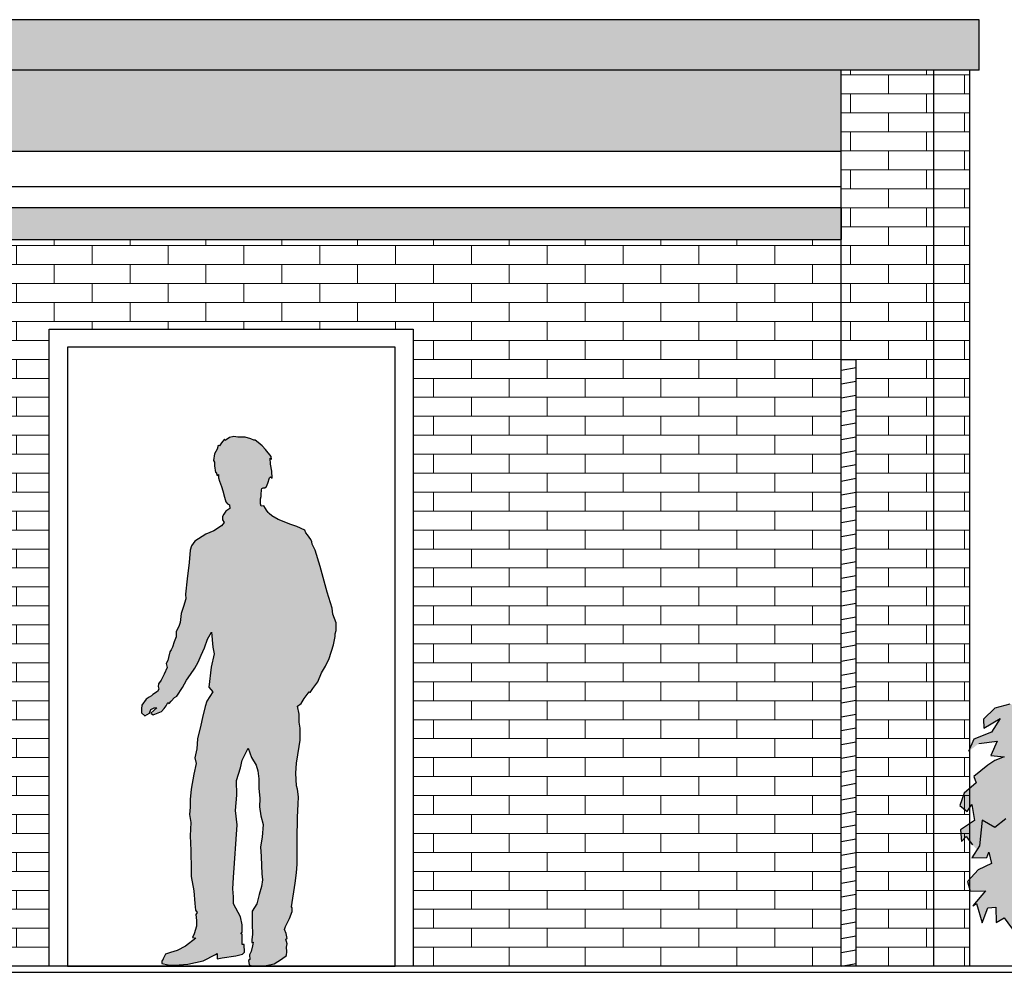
# Model space of a CAD drawing. Extents: x -73 to 359, y -4 to 85.
# Tile 89 of 151: x 114.17 to 117.41, y 18.38 to 21.52. Entities that reach past the tile are written whole.
import ezdxf

# ---------------------------------------------------------------- set-up
doc = ezdxf.new("R2010")
doc.units = 0
doc.header["$MEASUREMENT"] = 0
doc.linetypes.add('Strichpunktlinie', pattern=[0.006703, 0.003528, -0.001764, 0, -0.001411])
for name, color, linetype in [('Ansicht_Nord Garagen_4_P_ZE_SYMBOL', 7, 'Continuous'), ('Ansicht_Nord Garagen_4_R_NT_DACH', 7, 'Continuous'), ('Ansicht_Nord Garagen_4_R_NT_INNENWAND', 7, 'Continuous'), ('Ansicht_Nord Garagen_4_R_NT_TUER', 7, 'Continuous'), ('Ansicht_Nord Garagen_4_R_TR_AUSSENWAND', 7, 'Continuous'), ('Ansicht_Nord Garagen_4_R_TR_BODEN', 7, 'Continuous'), ('Ansicht_Nord Garagen_4_R_TR_HIDDEN', 7, 'Continuous'), ('Ansicht_Nord Garagen_4_Schraffuren', 7, 'Continuous')]:
    doc.layers.add(name, color=color, linetype=linetype)
pattern_1 = [(0, (48.282915, -1.6025), (0, 0.0625), []), (90, (48.28291, -1.6025), (-0.25, 0), [0.0625, -0.0625]), (90, (48.40791, -1.54), (-0.25, 0), [0.0625, -0.0625])]

msp = doc.modelspace()

# ---------------------------------------------------------------- hatches: boundary and pattern name
at = {"layer": 'Ansicht_Nord Garagen_4_P_ZE_SYMBOL', "linetype": 'Continuous', "lineweight": 13, "ltscale": 1000}
msp.add_hatch(color=7, dxfattribs=at).paths.add_polyline_path([(114.572, 19.2578), (114.5706, 19.2458), (114.5711, 19.2329), (114.5821, 19.2231), (114.5975, 19.232), (114.6017, 19.2433), (114.612, 19.2488), (114.6208, 19.2491), (114.6013, 19.2318), (114.6086, 19.2262), (114.6365, 19.2366), (114.6455, 19.2469), (114.6514, 19.2559), (114.6569, 19.2672), (114.6613, 19.2631), (114.668, 19.2717), (114.6795, 19.2835), (114.687, 19.2875), (114.7058, 19.3166), (114.7189, 19.34), (114.7326, 19.3592), (114.7461, 19.3799), (114.7572, 19.4001), (114.7671, 19.4226), (114.778, 19.4471), (114.7884, 19.4758), (114.801, 19.4987), (114.8057, 19.4495), (114.8107, 19.4276), (114.8003, 19.3831), (114.7922, 19.3177), (114.8059, 19.3024), (114.7861, 19.2709), (114.7807, 19.2534), (114.772, 19.2168), (114.7658, 19.1921), (114.7556, 19.1472), (114.7526, 19.1139), (114.7467, 19.0845), (114.751, 19.0656), (114.7436, 19.0302), (114.734, 18.9812), (114.7316, 18.9475), (114.7313, 18.9217), (114.7293, 18.8972), (114.7337, 18.8717), (114.7311, 18.827), (114.7336, 18.7793), (114.7344, 18.7157), (114.7345, 18.6929), (114.7427, 18.6456), (114.7467, 18.6043), (114.7481, 18.5827), (114.7541, 18.5746), (114.7499, 18.5682), (114.7519, 18.5485), (114.7515, 18.5299), (114.7444, 18.5045), (114.7382, 18.4922), (114.7497, 18.4902), (114.7162, 18.4636), (114.6886, 18.4493), (114.666, 18.4433), (114.65, 18.4368), (114.6417, 18.4224), (114.6403, 18.4167), (114.6376, 18.4155), (114.6373, 18.4065), (114.6589, 18.4017), (114.6806, 18.4015), (114.7233, 18.4038), (114.7738, 18.4154), (114.815, 18.4362), (114.8204, 18.4394), (114.8204, 18.422), (114.8366, 18.4252), (114.8818, 18.4316), (114.9031, 18.4376), (114.9106, 18.4444), (114.9092, 18.469), (114.903, 18.469), (114.903, 18.4875), (114.902, 18.5035), (114.8981, 18.5039), (114.9024, 18.5103), (114.902, 18.534), (114.8971, 18.5599), (114.8743, 18.6034), (114.874, 18.6267), (114.8719, 18.653), (114.8738, 18.6899), (114.8856, 18.8634), (114.8807, 18.9111), (114.8846, 18.961), (114.8837, 19.0094), (114.897, 19.0509), (114.9022, 19.0764), (114.9223, 19.1161), (114.9334, 19.0858), (114.9487, 19.06), (114.954, 19.0413), (114.9574, 19.0157), (114.9574, 18.9848), (114.9608, 18.9506), (114.9598, 18.9229), (114.9639, 18.8931), (114.972, 18.8648), (114.968, 18.8228), (114.963, 18.7906), (114.9649, 18.7597), (114.9667, 18.7291), (114.9676, 18.7016), (114.9692, 18.6819), (114.9664, 18.66), (114.959, 18.6337), (114.9513, 18.6034), (114.9356, 18.5787), (114.9359, 18.5365), (114.9367, 18.5033), (114.9343, 18.4848), (114.9339, 18.4752), (114.9384, 18.4769), (114.9365, 18.4647), (114.9317, 18.4463), (114.9262, 18.4351), (114.9282, 18.4202), (114.9237, 18.4163), (114.925, 18.4019), (114.9361, 18.3978), (114.9716, 18.3975), (115.0084, 18.4055), (115.0321, 18.4209), (115.0484, 18.4324), (115.05, 18.4465), (115.0484, 18.46), (115.0509, 18.4718), (115.0468, 18.4864), (115.0511, 18.489), (115.0476, 18.5056), (115.0418, 18.5185), (115.0456, 18.5281), (115.0582, 18.5543), (115.0675, 18.5776), (115.0676, 18.5895), (115.0651, 18.593), (115.0769, 18.6714), (115.0811, 18.7057), (115.0839, 18.7337), (115.0843, 18.7714), (115.0843, 18.8147), (115.0853, 18.889), (115.0873, 18.9316), (115.0883, 18.9561), (115.0845, 18.9807), (115.0813, 18.9926), (115.0792, 19.034), (115.0812, 19.0672), (115.0899, 19.1223), (115.0939, 19.1424), (115.0936, 19.1818), (115.09, 19.2021), (115.0908, 19.228), (115.0853, 19.2542), (115.0967, 19.2636), (115.1065, 19.2803), (115.1233, 19.3015), (115.1268, 19.3001), (115.1358, 19.3124), (115.1524, 19.3349), (115.1639, 19.3647), (115.1772, 19.3868), (115.1895, 19.412), (115.2031, 19.4569), (115.2089, 19.4839), (115.2094, 19.4931), (115.2125, 19.504), (115.2123, 19.5297), (115.2018, 19.558), (115.1993, 19.5772), (115.1831, 19.6303), (115.1732, 19.6669), (115.1601, 19.7153), (115.1427, 19.7693), (115.1336, 19.7888), (115.1324, 19.7962), (115.1289, 19.8038), (115.1175, 19.8192), (115.1122, 19.8255), (115.1085, 19.8344), (115.0828, 19.8467), (115.0598, 19.8545), (115.0409, 19.8626), (115.0208, 19.87), (115.0004, 19.8816), (114.9915, 19.8902), (114.9883, 19.8926), (114.9823, 19.9007), (114.979, 19.9064), (114.9739, 19.9151), (114.9646, 19.9137), (114.9633, 19.922), (114.9633, 19.9377), (114.9649, 19.9461), (114.9653, 19.9522), (114.9667, 19.9674), (114.9675, 19.9726), (114.9722, 19.9742), (114.9777, 19.9748), (114.9826, 19.9785), (114.9874, 19.99), (114.9926, 20.0069), (114.9958, 20.011), (115.0013, 20.0058), (115.0006, 20.0295), (114.9963, 20.0527), (114.9946, 20.0722), (114.9997, 20.0693), (114.9979, 20.0776), (114.9797, 20.1005), (114.9683, 20.1126), (114.9557, 20.1235), (114.9449, 20.1318), (114.9407, 20.1312), (114.9305, 20.1357), (114.9126, 20.141), (114.8963, 20.1418), (114.8878, 20.1415), (114.8746, 20.1437), (114.8604, 20.1401), (114.8468, 20.1299), (114.8443, 20.1351), (114.8341, 20.1228), (114.8279, 20.1133), (114.8235, 20.114), (114.8197, 20.102), (114.8117, 20.086), (114.8075, 20.0639), (114.8116, 20.0589), (114.8116, 20.0465), (114.8145, 20.0246), (114.8171, 20.0259), (114.8187, 20.0186), (114.8198, 20.0145), (114.824, 20.018), (114.8243, 20.0071), (114.8278, 19.9963), (114.8338, 19.9791), (114.8389, 19.9647), (114.8444, 19.9441), (114.8488, 19.9281), (114.8541, 19.9213), (114.8612, 19.9186), (114.8616, 19.9063), (114.8487, 19.8972), (114.8417, 19.8871), (114.8372, 19.8797), (114.8373, 19.8693), (114.8426, 19.8596), (114.8343, 19.8488), (114.8088, 19.8325), (114.7829, 19.8214), (114.7707, 19.8143), (114.7469, 19.7987), (114.735, 19.7831), (114.7315, 19.7688), (114.7278, 19.7278), (114.7217, 19.6749), (114.7162, 19.6241), (114.7163, 19.608), (114.7091, 19.5835), (114.7017, 19.5601), (114.6977, 19.5304), (114.6932, 19.5169), (114.6852, 19.5004), (114.6845, 19.4832), (114.678, 19.4669), (114.6731, 19.4495), (114.6688, 19.4403), (114.664, 19.4343), (114.6594, 19.4146), (114.657, 19.4057), (114.6519, 19.3954), (114.655, 19.3816), (114.6449, 19.3605), (114.6356, 19.3405), (114.6266, 19.3282), (114.6254, 19.3199), (114.6278, 19.3108), (114.6234, 19.3025), (114.6081, 19.2935), (114.6036, 19.2885), (114.5958, 19.284), (114.5862, 19.2782)], flags=0)
at = {"layer": 'Ansicht_Nord Garagen_4_P_ZE_SYMBOL', "linetype": 'Continuous', "lineweight": 18, "ltscale": 1000}
msp.add_hatch(color=9, dxfattribs=at).paths.add_polyline_path([(118.2826, 19.147), (118.3091, 19.1738), (118.3445, 19.2166), (118.3063, 19.2245), (118.366, 19.263), (118.3484, 19.3133), (118.2618, 19.2763), (118.2449, 19.3153), (118.1727, 19.2688), (118.1844, 19.3229), (118.1063, 19.3113), (118.0964, 19.3676), (118.1234, 19.4155), (118.075, 19.4328), (118.0731, 19.5511), (118.0306, 19.4907), (117.9861, 19.4891), (117.9832, 19.437), (117.9296, 19.4297), (117.9, 19.4439), (117.8432, 19.4913), (117.7801, 19.495), (117.7228, 19.5292), (117.7235, 19.5028), (117.6407, 19.5047), (117.6043, 19.4621), (117.6336, 19.4254), (117.6551, 19.4467), (117.6551, 19.4718), (117.6825, 19.4641), (117.6727, 19.4293), (117.7254, 19.4119), (117.6844, 19.3732), (117.6942, 19.3326), (117.702, 19.3017), (117.7567, 19.2417), (117.7549, 19.1927), (117.7149, 19.1799), (117.6981, 19.234), (117.6551, 19.2495), (117.599, 19.2752), (117.5045, 19.2668), (117.4882, 19.2468), (117.4325, 19.2618), (117.3837, 19.248), (117.3464, 19.2117), (117.3475, 19.1827), (117.401, 19.2144), (117.3723, 19.169), (117.3143, 19.1459), (117.2963, 19.105), (117.3305, 19.1314), (117.3908, 19.1392), (117.3706, 19.0919), (117.4139, 19.088), (117.3841, 19.0757), (117.3602, 19.0607), (117.3138, 19.0231), (117.3216, 19.0017), (117.2822, 18.9677), (117.2687, 18.927), (117.2929, 18.9075), (117.3081, 18.9304), (117.3166, 18.8774), (117.2704, 18.8474), (117.2732, 18.8089), (117.289, 18.8254), (117.3104, 18.7972), (117.3248, 18.7819), (117.3077, 18.7551), (117.3571, 18.7555), (117.3638, 18.7738), (117.3723, 18.7362), (117.3289, 18.7148), (117.2935, 18.6764), (117.3022, 18.6452), (117.3533, 18.6459), (117.3109, 18.5967), (117.3233, 18.6039), (117.3419, 18.5406), (117.3605, 18.5897), (117.3872, 18.5922), (117.388, 18.5415), (117.4139, 18.5566), (117.4539, 18.5034), (117.4783, 18.507), (117.4837, 18.5137), (117.46, 18.5482), (117.5056, 18.5583), (117.5174, 18.585), (117.5321, 18.5343), (117.5554, 18.5382), (117.5585, 18.5594), (117.6001, 18.5137), (117.627, 18.5481), (117.6485, 18.4892), (117.6609, 18.5505), (117.7166, 18.5956), (117.7402, 18.5694), (117.7481, 18.5415), (117.7757, 18.5482), (117.8117, 18.5365), (117.8398, 18.4954), (117.832, 18.5861), (117.895, 18.5087), (117.9355, 18.4502), (117.9533, 18.4121), (118.0784, 18.4134), (118.106, 18.4741), (118.1555, 18.5265), (118.1895, 18.5481), (118.2039, 18.566), (118.2391, 18.5689), (118.259, 18.5388), (118.2213, 18.5081), (118.2613, 18.4825), (118.3175, 18.4652), (118.3192, 18.502), (118.3582, 18.5012), (118.3992, 18.4509), (118.4109, 18.4993), (118.4576, 18.4808), (118.4832, 18.449), (118.5144, 18.4741), (118.4829, 18.5053), (118.4205, 18.5337), (118.5054, 18.5282), (118.4929, 18.5573), (118.4012, 18.5785), (118.4363, 18.6191), (118.5178, 18.5811), (118.5566, 18.5861), (118.5789, 18.5534), (118.6056, 18.5622), (118.605, 18.585), (118.5302, 18.6446), (118.5886, 18.6327), (118.6064, 18.6215), (118.6179, 18.6327), (118.6043, 18.6578), (118.5672, 18.6675), (118.5069, 18.6758), (118.5054, 18.7142), (118.542, 18.7009), (118.5713, 18.7465), (118.5203, 18.7932), (118.5476, 18.797), (118.5898, 18.7754), (118.6146, 18.7337), (118.6394, 18.7326), (118.6199, 18.7932), (118.6375, 18.8086), (118.6804, 18.7912), (118.6941, 18.8202), (118.6394, 18.8747), (118.6843, 18.8705), (118.7429, 18.826), (118.7688, 18.7749), (118.7513, 18.8646), (118.7012, 18.9131), (118.6467, 18.9543), (118.6416, 18.9766), (118.6844, 18.9577), (118.7249, 18.9344), (118.7429, 18.9072), (118.7412, 18.9421), (118.6951, 18.9875), (118.6512, 19.0217), (118.614, 19.0213), (118.5662, 19.0646), (118.605, 19.0727), (118.6011, 19.0774), (118.5949, 19.093), (118.5099, 19.0958), (118.4526, 19.1125), (118.4422, 19.1373), (118.4129, 19.1354), (118.3817, 19.1387), (118.3946, 19.1582), (118.3718, 19.1593), (118.3367, 19.1451)], flags=0)
at = {"layer": 'Ansicht_Nord Garagen_4_R_NT_INNENWAND', "linetype": 'Continuous', "ltscale": 1000}
h = msp.add_hatch(dxfattribs=at)
h.set_pattern_fill('Holz__Vollholz__Hirnholz_34', color=256, style=0, pattern_type=2)
h.set_pattern_definition([(10, (48.282915, -1.6025), (-0.007814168, 0.044316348), [])])
h.paths.add_polyline_path([(116.9266, 18.3975), (116.9266, 20.3975), (116.8766, 20.3975), (116.8766, 18.3975)], flags=0)
at = {"layer": 'Ansicht_Nord Garagen_4_Schraffuren', "linetype": 'Continuous', "lineweight": 0, "ltscale": 1000}
for points in [[(98.7116, 21.3509), (117.3316, 21.3509), (117.3316, 21.5173), (98.7116, 21.5173)], [(116.8766, 20.7927), (116.8766, 20.8983), (98.6316, 20.8983), (98.6316, 20.7927)]]:
    msp.add_hatch(color=27, dxfattribs=at).paths.add_polyline_path(points, flags=0)
at = {"layer": 'Ansicht_Nord Garagen_4_Schraffuren', "linetype": 'Continuous', "lineweight": 18, "ltscale": 1000}
h = msp.add_hatch(dxfattribs=at)
h.set_pattern_fill('MW_Verband__Läufer__DF_0004', color=9, style=0, pattern_type=2)
h.set_pattern_definition(pattern_1)
h.paths.add_polyline_path([(116.8766, 21.0844), (116.8766, 21.3509), (98.7116, 21.3509), (98.7116, 21.0844)], flags=0)
h = msp.add_hatch(dxfattribs=at)
h.set_pattern_fill('MW_Verband__Läufer__DF_0004', color=9, style=0, pattern_type=2)
h.set_pattern_definition(pattern_1)
h.paths.add_polyline_path([(110.4041, 18.3975), (112.1666, 18.3975), (112.1666, 20.4975), (113.4266, 20.4975), (113.4266, 18.3975), (114.2666, 18.3975), (114.2666, 20.4975), (115.4666, 20.4975), (115.4666, 18.3975), (116.8766, 18.3975), (116.8766, 20.3975), (116.9266, 20.3975), (116.9266, 18.3975), (117.3016, 18.3975), (117.3016, 21.3509), (116.8766, 21.3509), (116.8766, 20.8983), (116.8766, 20.7927), (110.6541, 20.7927), (110.6541, 20.5225), (110.4041, 20.5225)], flags=0)
h.paths.add_polyline_path([(111.0291, 20.4975), (111.8491, 20.4975), (111.8491, 19.9975), (111.0291, 19.9975)], flags=0)

# ---------------------------------------------------------------- linework, layer by layer
at = {"layer": 'Ansicht_Nord Garagen_4_P_ZE_SYMBOL', "linetype": 'Continuous', "ltscale": 1000}
for p, q in [((114.8443, 20.1351), (114.8341, 20.1228)), ((114.8468, 20.1299), (114.8443, 20.1351)), ((114.8604, 20.1401), (114.8468, 20.1299)), ((114.8746, 20.1437), (114.8604, 20.1401)), ((114.8878, 20.1415), (114.8746, 20.1437)), ((114.8963, 20.1418), (114.8878, 20.1415)), ((114.9126, 20.141), (114.8963, 20.1418)), ((114.9305, 20.1357), (114.9126, 20.141)), ((114.9407, 20.1312), (114.9305, 20.1357)), ((114.9449, 20.1318), (114.9407, 20.1312)), ((114.9557, 20.1235), (114.9449, 20.1318)), ((114.9683, 20.1126), (114.9557, 20.1235)), ((114.8197, 20.102), (114.8117, 20.086)), ((114.8235, 20.114), (114.8197, 20.102)), ((114.8279, 20.1133), (114.8235, 20.114)), ((114.8341, 20.1228), (114.8279, 20.1133)), ((114.9797, 20.1005), (114.9683, 20.1126)), ((114.9979, 20.0776), (114.9797, 20.1005)), ((114.8117, 20.086), (114.8075, 20.0639)), ((114.8075, 20.0639), (114.8116, 20.0589)), ((114.8116, 20.0589), (114.8116, 20.0465)), ((114.9963, 20.0527), (114.9946, 20.0722)), ((114.9946, 20.0722), (114.9997, 20.0693)), ((114.9997, 20.0693), (114.9979, 20.0776)), ((114.8116, 20.0465), (114.8145, 20.0246)), ((114.8145, 20.0246), (114.8171, 20.0259)), ((114.8171, 20.0259), (114.8187, 20.0186)), ((115.0006, 20.0295), (114.9963, 20.0527)), ((115.0013, 20.0058), (115.0006, 20.0295)), ((114.8187, 20.0186), (114.8198, 20.0145)), ((114.8198, 20.0145), (114.824, 20.018)), ((114.824, 20.018), (114.8243, 20.0071)), ((114.8243, 20.0071), (114.8278, 19.9963)), ((114.8278, 19.9963), (114.8338, 19.9791)), ((114.9874, 19.99), (114.9926, 20.0069)), ((114.9926, 20.0069), (114.9958, 20.011)), ((114.9958, 20.011), (115.0013, 20.0058)), ((114.8338, 19.9791), (114.8389, 19.9647)), ((114.8389, 19.9647), (114.8444, 19.9441)), ((114.9653, 19.9522), (114.9667, 19.9674)), ((114.9667, 19.9674), (114.9675, 19.9726)), ((114.9675, 19.9726), (114.9722, 19.9742)), ((114.9722, 19.9742), (114.9777, 19.9748)), ((114.9777, 19.9748), (114.9826, 19.9785)), ((114.9826, 19.9785), (114.9874, 19.99)), ((114.8444, 19.9441), (114.8488, 19.9281)), ((114.9633, 19.9377), (114.9649, 19.9461)), ((114.9633, 19.922), (114.9633, 19.9377)), ((114.9649, 19.9461), (114.9653, 19.9522)), ((114.8487, 19.8972), (114.8417, 19.8871)), ((114.8616, 19.9063), (114.8487, 19.8972)), ((114.8488, 19.9281), (114.8541, 19.9213)), ((114.8541, 19.9213), (114.8612, 19.9186)), ((114.8612, 19.9186), (114.8616, 19.9063)), ((114.9646, 19.9137), (114.9633, 19.922)), ((114.9739, 19.9151), (114.9646, 19.9137)), ((114.979, 19.9064), (114.9739, 19.9151)), ((114.9823, 19.9007), (114.979, 19.9064)), ((114.9883, 19.8926), (114.9823, 19.9007)), ((114.8417, 19.8871), (114.8372, 19.8797)), ((114.8372, 19.8797), (114.8373, 19.8693)), ((114.8373, 19.8693), (114.8426, 19.8596)), ((114.9915, 19.8902), (114.9883, 19.8926)), ((115.0004, 19.8816), (114.9915, 19.8902)), ((115.0208, 19.87), (115.0004, 19.8816)), ((115.0409, 19.8626), (115.0208, 19.87)), ((114.8088, 19.8325), (114.7829, 19.8214)), ((114.8343, 19.8488), (114.8088, 19.8325)), ((114.8426, 19.8596), (114.8343, 19.8488)), ((115.0598, 19.8545), (115.0409, 19.8626)), ((115.0828, 19.8467), (115.0598, 19.8545)), ((115.1085, 19.8344), (115.0828, 19.8467)), ((115.1122, 19.8255), (115.1085, 19.8344)), ((114.7469, 19.7987), (114.735, 19.7831)), ((114.7707, 19.8143), (114.7469, 19.7987)), ((114.7829, 19.8214), (114.7707, 19.8143)), ((115.1175, 19.8192), (115.1122, 19.8255)), ((115.1289, 19.8038), (115.1175, 19.8192)), ((115.1324, 19.7962), (115.1289, 19.8038)), ((114.7315, 19.7688), (114.7278, 19.7278)), ((114.735, 19.7831), (114.7315, 19.7688)), ((115.1336, 19.7888), (115.1324, 19.7962)), ((115.1427, 19.7693), (115.1336, 19.7888)), ((115.1601, 19.7153), (115.1427, 19.7693)), ((114.7278, 19.7278), (114.7217, 19.6749)), ((115.1732, 19.6669), (115.1601, 19.7153)), ((114.7217, 19.6749), (114.7162, 19.6241)), ((115.1831, 19.6303), (115.1732, 19.6669)), ((114.7163, 19.608), (114.7091, 19.5835)), ((114.7162, 19.6241), (114.7163, 19.608)), ((115.1993, 19.5772), (115.1831, 19.6303)), ((114.7091, 19.5835), (114.7017, 19.5601)), ((115.2018, 19.558), (115.1993, 19.5772)), ((114.7017, 19.5601), (114.6977, 19.5304)), ((115.2123, 19.5297), (115.2018, 19.558)), ((114.6932, 19.5169), (114.6852, 19.5004)), ((114.6977, 19.5304), (114.6932, 19.5169)), ((115.2125, 19.504), (115.2123, 19.5297)), ((114.6845, 19.4832), (114.678, 19.4669)), ((114.6852, 19.5004), (114.6845, 19.4832)), ((114.778, 19.4471), (114.7884, 19.4758)), ((114.7884, 19.4758), (114.801, 19.4987)), ((114.801, 19.4987), (114.8057, 19.4495)), ((115.2031, 19.4569), (115.2089, 19.4839)), ((115.2089, 19.4839), (115.2094, 19.4931)), ((115.2094, 19.4931), (115.2125, 19.504)), ((114.6731, 19.4495), (114.6688, 19.4403)), ((114.678, 19.4669), (114.6731, 19.4495)), ((114.7671, 19.4226), (114.778, 19.4471)), ((114.8057, 19.4495), (114.8107, 19.4276)), ((115.1895, 19.412), (115.2031, 19.4569)), ((114.6594, 19.4146), (114.657, 19.4057)), ((114.664, 19.4343), (114.6594, 19.4146)), ((114.6688, 19.4403), (114.664, 19.4343)), ((114.7572, 19.4001), (114.7671, 19.4226)), ((114.8107, 19.4276), (114.8003, 19.3831)), ((115.1772, 19.3868), (115.1895, 19.412)), ((114.655, 19.3816), (114.6449, 19.3605)), ((114.657, 19.4057), (114.6519, 19.3954)), ((114.6519, 19.3954), (114.655, 19.3816)), ((114.7326, 19.3592), (114.7461, 19.3799)), ((114.7461, 19.3799), (114.7572, 19.4001)), ((114.8003, 19.3831), (114.7922, 19.3177)), ((115.1639, 19.3647), (115.1772, 19.3868)), ((114.6449, 19.3605), (114.6356, 19.3405)), ((114.7189, 19.34), (114.7326, 19.3592)), ((115.1524, 19.3349), (115.1639, 19.3647)), ((114.6266, 19.3282), (114.6254, 19.3199)), ((114.6254, 19.3199), (114.6278, 19.3108)), ((114.6356, 19.3405), (114.6266, 19.3282)), ((114.687, 19.2875), (114.7058, 19.3166)), ((114.7058, 19.3166), (114.7189, 19.34)), ((114.7922, 19.3177), (114.8059, 19.3024)), ((115.1268, 19.3001), (115.1358, 19.3124)), ((115.1358, 19.3124), (115.1524, 19.3349)), ((114.5958, 19.284), (114.5862, 19.2782)), ((114.6036, 19.2885), (114.5958, 19.284)), ((114.6081, 19.2935), (114.6036, 19.2885)), ((114.6234, 19.3025), (114.6081, 19.2935)), ((114.6278, 19.3108), (114.6234, 19.3025)), ((114.668, 19.2717), (114.6795, 19.2835)), ((114.6795, 19.2835), (114.687, 19.2875)), ((114.8059, 19.3024), (114.7861, 19.2709)), ((115.0967, 19.2636), (115.1065, 19.2803)), ((115.1065, 19.2803), (115.1233, 19.3015)), ((115.1233, 19.3015), (115.1268, 19.3001)), ((114.572, 19.2578), (114.5706, 19.2458)), ((114.5862, 19.2782), (114.572, 19.2578)), ((114.6208, 19.2491), (114.6013, 19.2318)), ((114.6017, 19.2433), (114.612, 19.2488)), ((114.612, 19.2488), (114.6208, 19.2491)), ((114.6365, 19.2366), (114.6455, 19.2469)), ((114.6455, 19.2469), (114.6514, 19.2559)), ((114.6514, 19.2559), (114.6569, 19.2672)), ((114.6569, 19.2672), (114.6613, 19.2631)), ((114.6613, 19.2631), (114.668, 19.2717)), ((114.7807, 19.2534), (114.772, 19.2168)), ((114.7861, 19.2709), (114.7807, 19.2534)), ((115.0853, 19.2542), (115.0967, 19.2636)), ((115.0908, 19.228), (115.0853, 19.2542)), ((117.3837, 19.248), (117.3464, 19.2117)), ((117.4325, 19.2618), (117.3837, 19.248)), ((114.5706, 19.2458), (114.5711, 19.2329)), ((114.5711, 19.2329), (114.5821, 19.2231)), ((114.5821, 19.2231), (114.5975, 19.232)), ((114.5975, 19.232), (114.6017, 19.2433)), ((114.6013, 19.2318), (114.6086, 19.2262)), ((114.6086, 19.2262), (114.6365, 19.2366)), ((114.772, 19.2168), (114.7658, 19.1921)), ((115.09, 19.2021), (115.0908, 19.228)), ((117.3475, 19.1827), (117.401, 19.2144)), ((117.401, 19.2144), (117.3723, 19.169)), ((114.7658, 19.1921), (114.7556, 19.1472)), ((115.0936, 19.1818), (115.09, 19.2021)), ((117.3464, 19.2117), (117.3475, 19.1827)), ((115.0939, 19.1424), (115.0936, 19.1818)), ((117.3723, 19.169), (117.3143, 19.1459)), ((114.7556, 19.1472), (114.7526, 19.1139)), ((115.0812, 19.0672), (115.0899, 19.1223)), ((115.0899, 19.1223), (115.0939, 19.1424)), ((117.3143, 19.1459), (117.2963, 19.105)), ((117.3305, 19.1314), (117.3908, 19.1392)), ((117.3908, 19.1392), (117.3706, 19.0919)), ((114.7526, 19.1139), (114.7467, 19.0845)), ((114.9022, 19.0764), (114.9223, 19.1161)), ((114.9223, 19.1161), (114.9334, 19.0858)), ((114.9334, 19.0858), (114.9487, 19.06)), ((117.3706, 19.0919), (117.4139, 19.088)), ((117.4139, 19.088), (117.3841, 19.0757)), ((114.751, 19.0656), (114.7436, 19.0302)), ((114.7467, 19.0845), (114.751, 19.0656)), ((114.897, 19.0509), (114.9022, 19.0764)), ((114.9487, 19.06), (114.954, 19.0413)), ((115.0792, 19.034), (115.0812, 19.0672)), ((117.3602, 19.0607), (117.3138, 19.0231)), ((117.3841, 19.0757), (117.3602, 19.0607)), ((114.7436, 19.0302), (114.734, 18.9812)), ((114.8837, 19.0094), (114.897, 19.0509)), ((114.954, 19.0413), (114.9574, 19.0157)), ((115.0813, 18.9926), (115.0792, 19.034)), ((117.3138, 19.0231), (117.3216, 19.0017)), ((114.8846, 18.961), (114.8837, 19.0094)), ((114.9574, 19.0157), (114.9574, 18.9848)), ((115.0845, 18.9807), (115.0813, 18.9926)), ((117.3216, 19.0017), (117.2822, 18.9677)), ((114.734, 18.9812), (114.7316, 18.9475)), ((114.8807, 18.9111), (114.8846, 18.961)), ((114.9574, 18.9848), (114.9608, 18.9506)), ((115.0883, 18.9561), (115.0845, 18.9807)), ((115.0873, 18.9316), (115.0883, 18.9561)), ((117.2822, 18.9677), (117.2687, 18.927)), ((114.7316, 18.9475), (114.7313, 18.9217)), ((114.9608, 18.9506), (114.9598, 18.9229)), ((114.9598, 18.9229), (114.9639, 18.8931)), ((115.0853, 18.889), (115.0873, 18.9316)), ((117.2687, 18.927), (117.2929, 18.9075)), ((117.2929, 18.9075), (117.3081, 18.9304)), ((117.3081, 18.9304), (117.3166, 18.8774)), ((114.7313, 18.9217), (114.7293, 18.8972)), ((114.7293, 18.8972), (114.7337, 18.8717)), ((114.8856, 18.8634), (114.8807, 18.9111)), ((114.9639, 18.8931), (114.972, 18.8648)), ((114.7337, 18.8717), (114.7311, 18.827)), ((114.8738, 18.6899), (114.8856, 18.8634)), ((114.972, 18.8648), (114.968, 18.8228)), ((115.0843, 18.8147), (115.0853, 18.889)), ((117.3166, 18.8774), (117.2704, 18.8474)), ((117.3419, 18.8791), (117.3329, 18.7944)), ((117.3841, 18.8552), (117.3419, 18.8791)), ((117.4201, 18.8836), (117.3841, 18.8552)), ((114.7311, 18.827), (114.7336, 18.7793)), ((117.2704, 18.8474), (117.2732, 18.8089)), ((117.2732, 18.8089), (117.289, 18.8254)), ((117.289, 18.8254), (117.3104, 18.7972)), ((114.968, 18.8228), (114.963, 18.7906)), ((115.0843, 18.7714), (115.0843, 18.8147)), ((117.3329, 18.7944), (117.3077, 18.7551)), ((114.7336, 18.7793), (114.7344, 18.7157)), ((114.963, 18.7906), (114.9649, 18.7597)), ((115.0839, 18.7337), (115.0843, 18.7714)), ((117.3571, 18.7555), (117.3638, 18.7738)), ((117.3638, 18.7738), (117.3723, 18.7362)), ((114.9649, 18.7597), (114.9667, 18.7291)), ((114.9667, 18.7291), (114.9676, 18.7016)), ((115.0811, 18.7057), (115.0839, 18.7337)), ((117.3077, 18.7551), (117.3571, 18.7555)), ((117.3723, 18.7362), (117.3289, 18.7148)), ((114.7344, 18.7157), (114.7345, 18.6929)), ((114.9676, 18.7016), (114.9692, 18.6819)), ((115.0769, 18.6714), (115.0811, 18.7057)), ((117.3289, 18.7148), (117.2935, 18.6764)), ((114.7345, 18.6929), (114.7427, 18.6456)), ((114.8719, 18.653), (114.8738, 18.6899)), ((114.9692, 18.6819), (114.9664, 18.66)), ((115.0651, 18.593), (115.0769, 18.6714)), ((117.2935, 18.6764), (117.3022, 18.6452)), ((114.7427, 18.6456), (114.7467, 18.6043)), ((114.874, 18.6267), (114.8719, 18.653)), ((114.959, 18.6337), (114.9513, 18.6034)), ((114.9664, 18.66), (114.959, 18.6337)), ((117.3022, 18.6452), (117.3533, 18.6459)), ((117.3533, 18.6459), (117.3109, 18.5967)), ((114.7467, 18.6043), (114.7481, 18.5827)), ((114.8743, 18.6034), (114.874, 18.6267)), ((114.8971, 18.5599), (114.8743, 18.6034)), ((114.9513, 18.6034), (114.9356, 18.5787)), ((117.3109, 18.5967), (117.3233, 18.6039)), ((117.3233, 18.6039), (117.3419, 18.5406)), ((114.7481, 18.5827), (114.7541, 18.5746)), ((114.7541, 18.5746), (114.7499, 18.5682)), ((114.7499, 18.5682), (114.7519, 18.5485)), ((114.9356, 18.5787), (114.9359, 18.5365)), ((115.0582, 18.5543), (115.0675, 18.5776)), ((115.0676, 18.5895), (115.0651, 18.593)), ((115.0675, 18.5776), (115.0676, 18.5895)), ((117.3419, 18.5406), (117.3605, 18.5897)), ((117.3605, 18.5897), (117.3872, 18.5922)), ((117.3872, 18.5922), (117.388, 18.5415)), ((114.7519, 18.5485), (114.7515, 18.5299)), ((114.902, 18.534), (114.8971, 18.5599)), ((114.9024, 18.5103), (114.902, 18.534)), ((114.9359, 18.5365), (114.9367, 18.5033)), ((115.0456, 18.5281), (115.0582, 18.5543)), ((117.388, 18.5415), (117.4139, 18.5566)), ((117.4139, 18.5566), (117.4539, 18.5034)), ((114.7444, 18.5045), (114.7382, 18.4922)), ((114.7515, 18.5299), (114.7444, 18.5045)), ((114.8981, 18.5039), (114.9024, 18.5103)), ((114.902, 18.5035), (114.8981, 18.5039)), ((114.903, 18.4875), (114.902, 18.5035)), ((114.9367, 18.5033), (114.9343, 18.4848)), ((115.0418, 18.5185), (115.0456, 18.5281)), ((115.0476, 18.5056), (115.0418, 18.5185)), ((115.0511, 18.489), (115.0476, 18.5056)), ((114.7497, 18.4902), (114.7162, 18.4636)), ((114.7382, 18.4922), (114.7497, 18.4902)), ((114.903, 18.469), (114.903, 18.4875)), ((114.9092, 18.469), (114.903, 18.469)), ((114.9106, 18.4444), (114.9092, 18.469)), ((114.9343, 18.4848), (114.9339, 18.4752)), ((114.9339, 18.4752), (114.9384, 18.4769)), ((114.9384, 18.4769), (114.9365, 18.4647)), ((115.0468, 18.4864), (115.0511, 18.489)), ((115.0509, 18.4718), (115.0468, 18.4864)), ((115.0484, 18.46), (115.0509, 18.4718)), ((114.65, 18.4368), (114.6417, 18.4224)), ((114.666, 18.4433), (114.65, 18.4368)), ((114.6886, 18.4493), (114.666, 18.4433)), ((114.7162, 18.4636), (114.6886, 18.4493)), ((114.7738, 18.4154), (114.815, 18.4362)), ((114.815, 18.4362), (114.8204, 18.4394)), ((114.8204, 18.4394), (114.8204, 18.422)), ((114.8818, 18.4316), (114.9031, 18.4376)), ((114.9031, 18.4376), (114.9106, 18.4444)), ((114.9317, 18.4463), (114.9262, 18.4351)), ((114.9365, 18.4647), (114.9317, 18.4463)), ((115.05, 18.4465), (115.0484, 18.46)), ((115.0484, 18.4324), (115.05, 18.4465)), ((114.6376, 18.4155), (114.6373, 18.4065)), ((114.6373, 18.4065), (114.6589, 18.4017)), ((114.6403, 18.4167), (114.6376, 18.4155)), ((114.6417, 18.4224), (114.6403, 18.4167)), ((114.6806, 18.4015), (114.7233, 18.4038)), ((114.7233, 18.4038), (114.7738, 18.4154)), ((114.8204, 18.422), (114.8366, 18.4252)), ((114.8366, 18.4252), (114.8818, 18.4316)), ((114.9282, 18.4202), (114.9237, 18.4163)), ((114.9237, 18.4163), (114.925, 18.4019)), ((114.9262, 18.4351), (114.9282, 18.4202)), ((114.9716, 18.3975), (115.0084, 18.4055)), ((115.0084, 18.4055), (115.0321, 18.4209)), ((115.0321, 18.4209), (115.0484, 18.4324)), ((114.6589, 18.4017), (114.6806, 18.4015)), ((114.925, 18.4019), (114.9361, 18.3978)), ((114.9361, 18.3978), (114.9716, 18.3975))]:
    msp.add_line(p, q, dxfattribs=at)
at = {"layer": 'Ansicht_Nord Garagen_4_R_NT_DACH', "linetype": 'Continuous', "ltscale": 1000}
for p, q in [((117.3316, 21.5173), (98.4116, 21.5173)), ((117.3316, 21.3509), (117.3316, 21.5173)), ((117.3316, 21.3509), (98.7116, 21.3509)), ((98.7116, 21.0844), (116.8766, 21.0844)), ((98.7116, 20.9675), (116.8766, 20.9675)), ((98.6316, 20.8983), (116.8766, 20.8983)), ((116.8766, 20.8983), (116.8766, 20.7927)), ((98.6316, 20.7927), (116.8766, 20.7927))]:
    msp.add_line(p, q, dxfattribs=at)
at = {"layer": 'Ansicht_Nord Garagen_4_R_NT_INNENWAND', "linetype": 'Continuous', "ltscale": 1000}
for p, q in [((116.8766, 20.3975), (116.9266, 20.3975)), ((116.8766, 18.3975), (116.8766, 20.3975)), ((116.9266, 18.3975), (116.9266, 20.3975))]:
    msp.add_line(p, q, dxfattribs=at)
at = {"layer": 'Ansicht_Nord Garagen_4_R_NT_TUER', "linetype": 'Continuous', "ltscale": 1000}
for p, q in [((114.2666, 20.4975), (115.4666, 20.4975)), ((114.2666, 18.3975), (114.2666, 20.4975)), ((115.4666, 20.4975), (115.4666, 18.3975)), ((115.4066, 20.4375), (114.3266, 20.4375)), ((114.3266, 20.4375), (114.3266, 18.3975)), ((115.4066, 18.3975), (115.4066, 20.4375)), ((115.4666, 18.3975), (114.2666, 18.3975)), ((114.3266, 18.3975), (115.4066, 18.3975))]:
    msp.add_line(p, q, dxfattribs=at)
at = {"layer": 'Ansicht_Nord Garagen_4_R_TR_AUSSENWAND', "color": 252, "linetype": 'Continuous', "lineweight": 18, "ltscale": 1000}
for p, q in [((114.2666, 20.4975), (114.2666, 18.3975)), ((115.4666, 20.4975), (114.2666, 20.4975)), ((115.4666, 18.3975), (115.4666, 20.4975))]:
    msp.add_line(p, q, dxfattribs=at)
at = {"layer": 'Ansicht_Nord Garagen_4_R_TR_BODEN', "linetype": 'Continuous', "ltscale": 1000}
for p, q in [((122.1168, 18.3975), (95.6708, 18.3975)), ((95.6708, 18.3775), (122.1168, 18.3775))]:
    msp.add_line(p, q, dxfattribs=at)
at = {"layer": 'Ansicht_Nord Garagen_4_R_TR_HIDDEN', "linetype": 'Continuous', "ltscale": 1000}
for p, q in [((116.8766, 18.3975), (116.8766, 21.3509)), ((117.3016, 18.3975), (117.3016, 21.3509)), ((117.1816, 18.3975), (98.3716, 18.3975))]:
    msp.add_line(p, q, dxfattribs=at)
at = {"layer": 'Ansicht_Nord Garagen_4_R_TR_HIDDEN', "linetype": 'Strichpunktlinie', "ltscale": 1000}
msp.add_line((117.1816, 21.3509), (117.1816, 18.3975), dxfattribs=at)
at = {"layer": 'Ansicht_Nord Garagen_4_Schraffuren', "color": 255, "linetype": 'Continuous', "lineweight": 18, "ltscale": 1000}
for p, q in [((117.3316, 21.5173), (98.7116, 21.5173)), ((117.3316, 21.3509), (117.3316, 21.5173)), ((116.8766, 21.3509), (98.7116, 21.3509)), ((98.7116, 21.3509), (117.3316, 21.3509)), ((117.3016, 21.3509), (116.8766, 21.3509)), ((116.8766, 21.3509), (116.8766, 20.8983)), ((116.8766, 21.0844), (116.8766, 21.3509)), ((117.3016, 18.3975), (117.3016, 21.3509)), ((98.7116, 21.0844), (116.8766, 21.0844)), ((116.8766, 20.8983), (98.6316, 20.8983)), ((116.8766, 20.8983), (116.8766, 20.7927)), ((116.8766, 20.7927), (116.8766, 20.8983)), ((98.6316, 20.7927), (116.8766, 20.7927)), ((116.8766, 20.7927), (110.6541, 20.7927)), ((114.2666, 18.3975), (114.2666, 20.4975)), ((114.2666, 20.4975), (115.4666, 20.4975)), ((115.4666, 20.4975), (115.4666, 18.3975)), ((116.8766, 18.3975), (116.8766, 20.3975)), ((116.8766, 20.3975), (116.9266, 20.3975)), ((116.9266, 20.3975), (116.9266, 18.3975)), ((113.4266, 18.3975), (114.2666, 18.3975)), ((115.4666, 18.3975), (116.8766, 18.3975)), ((116.9266, 18.3975), (117.3016, 18.3975))]:
    msp.add_line(p, q, dxfattribs=at)

doc.saveas('drawing.dxf')
